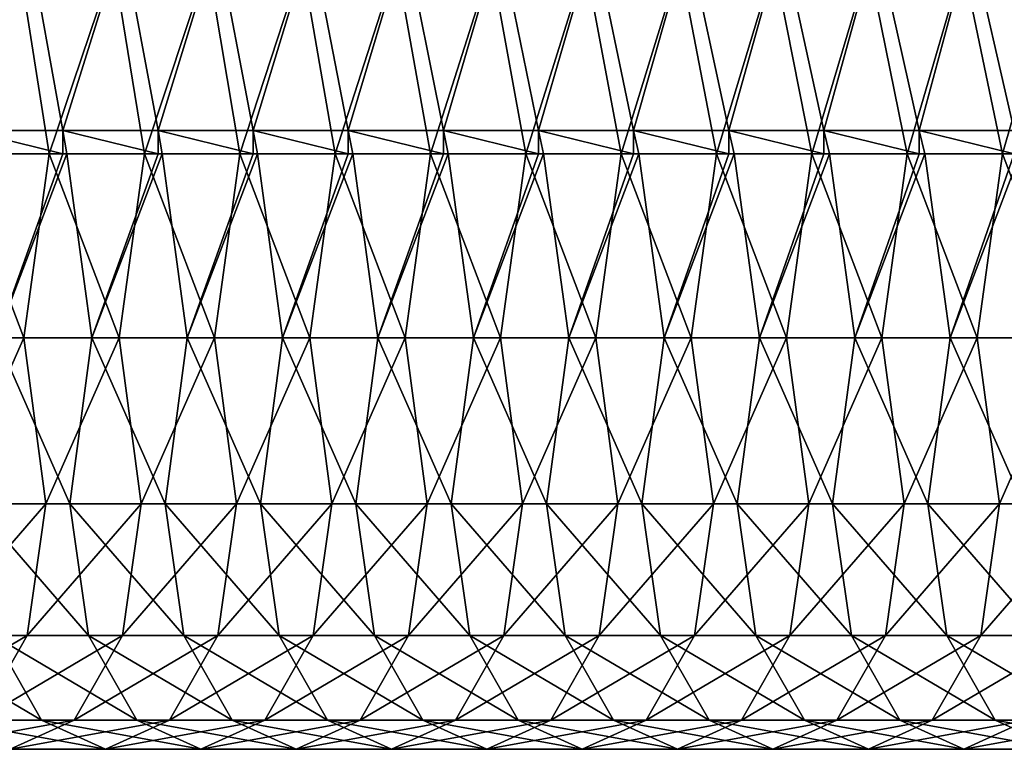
# Model space of a CAD drawing. Header units: inches. Extents: x -3.56 to 3.56, y -0.38 to 0.62.
# Tile 111 of 256: x -0.79 to -0.38, y -0.38 to -0.07. Entities that reach past the tile are written whole.
import ezdxf

# ---------------------------------------------------------------- set-up
doc = ezdxf.new("R2010")
doc.units = ezdxf.units.IN
doc.header["$LTSCALE"] = 65.185185
doc.header["$MEASUREMENT"] = 0
for name, color, linetype in [('55', 7, 'CONTINUOUS'), ('56', 7, 'CONTINUOUS'), ('57', 7, 'CONTINUOUS')]:
    doc.layers.add(name, color=color, linetype=linetype)

msp = doc.modelspace()

# ---------------------------------------------------------------- linework, layer by layer
at = {"layer": '55', "color": 13, "linetype": 'Continuous', "true_color": 0xd67263}
for points in [[(-0.8298, -0.03508, -0.93725), (-0.81567, -0.11516, -0.91279), (-0.79023, -0.03508, -0.86872), (-0.8298, -0.03508, -0.93725)], [(-0.81567, -0.11516, -0.91279), (-0.77573, -0.11516, -0.8436), (-0.79023, -0.03508, -0.86872), (-0.81567, -0.11516, -0.91279)], [(-0.79023, -0.03508, -0.86872), (-0.77573, -0.11516, -0.8436), (-0.75066, -0.03508, -0.80019), (-0.79023, -0.03508, -0.86872)], [(-0.77573, -0.11516, -0.8436), (-0.73578, -0.11516, -0.77442), (-0.75066, -0.03508, -0.80019), (-0.77573, -0.11516, -0.8436)], [(-0.75066, -0.03508, -0.80019), (-0.73578, -0.11516, -0.77442), (-0.7111, -0.03508, -0.73166), (-0.75066, -0.03508, -0.80019)], [(-0.73578, -0.11516, -0.77442), (-0.69584, -0.11516, -0.70523), (-0.7111, -0.03508, -0.73166), (-0.73578, -0.11516, -0.77442)], [(-0.7111, -0.03508, -0.73166), (-0.69584, -0.11516, -0.70523), (-0.67153, -0.03508, -0.66312), (-0.7111, -0.03508, -0.73166)], [(-0.69584, -0.11516, -0.70523), (-0.6559, -0.11516, -0.63604), (-0.67153, -0.03508, -0.66312), (-0.69584, -0.11516, -0.70523)], [(-0.67153, -0.03508, -0.66312), (-0.6559, -0.11516, -0.63604), (-0.63196, -0.03508, -0.59459), (-0.67153, -0.03508, -0.66312)], [(-0.6559, -0.11516, -0.63604), (-0.61595, -0.11516, -0.56686), (-0.63196, -0.03508, -0.59459), (-0.6559, -0.11516, -0.63604)], [(-0.63196, -0.03508, -0.59459), (-0.61595, -0.11516, -0.56686), (-0.59239, -0.03508, -0.52606), (-0.63196, -0.03508, -0.59459)], [(-0.61595, -0.11516, -0.56686), (-0.57601, -0.11516, -0.49767), (-0.59239, -0.03508, -0.52606), (-0.61595, -0.11516, -0.56686)], [(-0.59239, -0.03508, -0.52606), (-0.57601, -0.11516, -0.49767), (-0.55283, -0.03508, -0.45753), (-0.59239, -0.03508, -0.52606)], [(-0.57601, -0.11516, -0.49767), (-0.53606, -0.11516, -0.42849), (-0.55283, -0.03508, -0.45753), (-0.57601, -0.11516, -0.49767)], [(-0.55283, -0.03508, -0.45753), (-0.53606, -0.11516, -0.42849), (-0.51326, -0.03508, -0.38899), (-0.55283, -0.03508, -0.45753)], [(-0.53606, -0.11516, -0.42849), (-0.49612, -0.11516, -0.3593), (-0.51326, -0.03508, -0.38899), (-0.53606, -0.11516, -0.42849)], [(-0.51326, -0.03508, -0.38899), (-0.49612, -0.11516, -0.3593), (-0.47369, -0.03508, -0.32046), (-0.51326, -0.03508, -0.38899)], [(-0.49612, -0.11516, -0.3593), (-0.45617, -0.11516, -0.29012), (-0.47369, -0.03508, -0.32046), (-0.49612, -0.11516, -0.3593)], [(-0.47369, -0.03508, -0.32046), (-0.45617, -0.11516, -0.29012), (-0.43413, -0.03508, -0.25193), (-0.47369, -0.03508, -0.32046)], [(-0.45617, -0.11516, -0.29012), (-0.41623, -0.11516, -0.22093), (-0.43413, -0.03508, -0.25193), (-0.45617, -0.11516, -0.29012)], [(-0.43413, -0.03508, -0.25193), (-0.41623, -0.11516, -0.22093), (-0.39456, -0.03508, -0.1834), (-0.43413, -0.03508, -0.25193)], [(-0.41623, -0.11516, -0.22093), (-0.37628, -0.11516, -0.15174), (-0.39456, -0.03508, -0.1834), (-0.41623, -0.11516, -0.22093)], [(-0.39456, -0.03508, -0.1834), (-0.37628, -0.11516, -0.15174), (-0.35499, -0.03508, -0.11486), (-0.39456, -0.03508, -0.1834)], [(-0.77573, -0.11516, -0.8436), (-0.81567, -0.11516, -0.91279), (-0.77573, -0.125, -0.8436), (-0.77573, -0.11516, -0.8436)], [(-0.77573, -0.125, -0.8436), (-0.81567, -0.11516, -0.91279), (-0.81418, -0.125, -0.9102), (-0.77573, -0.125, -0.8436)], [(-0.73578, -0.11516, -0.77442), (-0.77573, -0.11516, -0.8436), (-0.73578, -0.125, -0.77442), (-0.73578, -0.11516, -0.77442)], [(-0.73578, -0.125, -0.77442), (-0.77573, -0.11516, -0.8436), (-0.77414, -0.125, -0.84085), (-0.73578, -0.125, -0.77442)], [(-0.77414, -0.125, -0.84085), (-0.77573, -0.11516, -0.8436), (-0.77573, -0.125, -0.8436), (-0.77414, -0.125, -0.84085)], [(-0.69584, -0.11516, -0.70523), (-0.73578, -0.11516, -0.77442), (-0.69584, -0.125, -0.70523), (-0.69584, -0.11516, -0.70523)], [(-0.69584, -0.125, -0.70523), (-0.73578, -0.11516, -0.77442), (-0.7341, -0.125, -0.7715), (-0.69584, -0.125, -0.70523)], [(-0.7341, -0.125, -0.7715), (-0.73578, -0.11516, -0.77442), (-0.73578, -0.125, -0.77442), (-0.7341, -0.125, -0.7715)], [(-0.6559, -0.11516, -0.63604), (-0.69584, -0.11516, -0.70523), (-0.6559, -0.125, -0.63604), (-0.6559, -0.11516, -0.63604)], [(-0.6559, -0.125, -0.63604), (-0.69584, -0.11516, -0.70523), (-0.69406, -0.125, -0.70215), (-0.6559, -0.125, -0.63604)], [(-0.69406, -0.125, -0.70215), (-0.69584, -0.11516, -0.70523), (-0.69584, -0.125, -0.70523), (-0.69406, -0.125, -0.70215)], [(-0.61595, -0.11516, -0.56686), (-0.6559, -0.11516, -0.63604), (-0.61595, -0.125, -0.56686), (-0.61595, -0.11516, -0.56686)], [(-0.61595, -0.125, -0.56686), (-0.6559, -0.11516, -0.63604), (-0.65402, -0.125, -0.6328), (-0.61595, -0.125, -0.56686)], [(-0.65402, -0.125, -0.6328), (-0.6559, -0.11516, -0.63604), (-0.6559, -0.125, -0.63604), (-0.65402, -0.125, -0.6328)], [(-0.57601, -0.11516, -0.49767), (-0.61595, -0.11516, -0.56686), (-0.57601, -0.125, -0.49767), (-0.57601, -0.11516, -0.49767)], [(-0.57601, -0.125, -0.49767), (-0.61595, -0.11516, -0.56686), (-0.61398, -0.125, -0.56345), (-0.57601, -0.125, -0.49767)], [(-0.61398, -0.125, -0.56345), (-0.61595, -0.11516, -0.56686), (-0.61595, -0.125, -0.56686), (-0.61398, -0.125, -0.56345)], [(-0.53606, -0.11516, -0.42849), (-0.57601, -0.11516, -0.49767), (-0.53606, -0.125, -0.42849), (-0.53606, -0.11516, -0.42849)], [(-0.53606, -0.125, -0.42849), (-0.57601, -0.11516, -0.49767), (-0.57394, -0.125, -0.49409), (-0.53606, -0.125, -0.42849)], [(-0.57394, -0.125, -0.49409), (-0.57601, -0.11516, -0.49767), (-0.57601, -0.125, -0.49767), (-0.57394, -0.125, -0.49409)], [(-0.49612, -0.11516, -0.3593), (-0.53606, -0.11516, -0.42849), (-0.49612, -0.125, -0.3593), (-0.49612, -0.11516, -0.3593)], [(-0.49612, -0.125, -0.3593), (-0.53606, -0.11516, -0.42849), (-0.5339, -0.125, -0.42474), (-0.49612, -0.125, -0.3593)], [(-0.5339, -0.125, -0.42474), (-0.53606, -0.11516, -0.42849), (-0.53606, -0.125, -0.42849), (-0.5339, -0.125, -0.42474)], [(-0.45617, -0.11516, -0.29012), (-0.49612, -0.11516, -0.3593), (-0.45617, -0.125, -0.29012), (-0.45617, -0.11516, -0.29012)], [(-0.45617, -0.125, -0.29012), (-0.49612, -0.11516, -0.3593), (-0.49386, -0.125, -0.35539), (-0.45617, -0.125, -0.29012)], [(-0.49386, -0.125, -0.35539), (-0.49612, -0.11516, -0.3593), (-0.49612, -0.125, -0.3593), (-0.49386, -0.125, -0.35539)], [(-0.41623, -0.11516, -0.22093), (-0.45617, -0.11516, -0.29012), (-0.41623, -0.125, -0.22093), (-0.41623, -0.11516, -0.22093)], [(-0.41623, -0.125, -0.22093), (-0.45617, -0.11516, -0.29012), (-0.45382, -0.125, -0.28604), (-0.41623, -0.125, -0.22093)], [(-0.45382, -0.125, -0.28604), (-0.45617, -0.11516, -0.29012), (-0.45617, -0.125, -0.29012), (-0.45382, -0.125, -0.28604)], [(-0.37628, -0.11516, -0.15174), (-0.41623, -0.11516, -0.22093), (-0.37628, -0.125, -0.15174), (-0.37628, -0.11516, -0.15174)], [(-0.37628, -0.125, -0.15174), (-0.41623, -0.11516, -0.22093), (-0.41378, -0.125, -0.21669), (-0.37628, -0.125, -0.15174)], [(-0.41378, -0.125, -0.21669), (-0.41623, -0.11516, -0.22093), (-0.41623, -0.125, -0.22093), (-0.41378, -0.125, -0.21669)]]:
    msp.add_3dface(points, dxfattribs=at)
at = {"layer": '56', "color": 13, "linetype": 'Continuous', "true_color": 0xd67263}
for points in [[(-0.8322, -0.20225, -1.91695), (-0.82161, -0.125, -1.92307), (-0.79216, -0.20225, -1.8476), (-0.8322, -0.20225, -1.91695)], [(-0.82161, -0.125, -1.92307), (-0.78157, -0.125, -1.85371), (-0.79216, -0.20225, -1.8476), (-0.82161, -0.125, -1.92307)], [(-0.77573, -0.125, -0.8436), (-0.81418, -0.125, -0.9102), (-0.80358, -0.20225, -0.91632), (-0.77573, -0.125, -0.8436)], [(-0.77414, -0.125, -0.84085), (-0.77573, -0.125, -0.8436), (-0.80358, -0.20225, -0.91632), (-0.77414, -0.125, -0.84085)], [(-0.77414, -0.125, -0.84085), (-0.80358, -0.20225, -0.91632), (-0.76354, -0.20225, -0.84697), (-0.77414, -0.125, -0.84085)], [(-0.79216, -0.20225, -1.8476), (-0.78157, -0.125, -1.85371), (-0.75212, -0.20225, -1.77825), (-0.79216, -0.20225, -1.8476)], [(-0.78157, -0.125, -1.85371), (-0.74153, -0.125, -1.78436), (-0.75212, -0.20225, -1.77825), (-0.78157, -0.125, -1.85371)], [(-0.73578, -0.125, -0.77442), (-0.77414, -0.125, -0.84085), (-0.76354, -0.20225, -0.84697), (-0.73578, -0.125, -0.77442)], [(-0.7341, -0.125, -0.7715), (-0.73578, -0.125, -0.77442), (-0.76354, -0.20225, -0.84697), (-0.7341, -0.125, -0.7715)], [(-0.7341, -0.125, -0.7715), (-0.76354, -0.20225, -0.84697), (-0.7235, -0.20225, -0.77762), (-0.7341, -0.125, -0.7715)], [(-0.75212, -0.20225, -1.77825), (-0.74153, -0.125, -1.78436), (-0.71208, -0.20225, -1.70889), (-0.75212, -0.20225, -1.77825)], [(-0.74153, -0.125, -1.78436), (-0.70149, -0.125, -1.71501), (-0.71208, -0.20225, -1.70889), (-0.74153, -0.125, -1.78436)], [(-0.69584, -0.125, -0.70523), (-0.7341, -0.125, -0.7715), (-0.7235, -0.20225, -0.77762), (-0.69584, -0.125, -0.70523)], [(-0.69406, -0.125, -0.70215), (-0.69584, -0.125, -0.70523), (-0.7235, -0.20225, -0.77762), (-0.69406, -0.125, -0.70215)], [(-0.69406, -0.125, -0.70215), (-0.7235, -0.20225, -0.77762), (-0.68346, -0.20225, -0.70827), (-0.69406, -0.125, -0.70215)], [(-0.71208, -0.20225, -1.70889), (-0.70149, -0.125, -1.71501), (-0.67204, -0.20225, -1.63954), (-0.71208, -0.20225, -1.70889)], [(-0.70149, -0.125, -1.71501), (-0.66145, -0.125, -1.64566), (-0.67204, -0.20225, -1.63954), (-0.70149, -0.125, -1.71501)], [(-0.6559, -0.125, -0.63604), (-0.69406, -0.125, -0.70215), (-0.68346, -0.20225, -0.70827), (-0.6559, -0.125, -0.63604)], [(-0.65402, -0.125, -0.6328), (-0.6559, -0.125, -0.63604), (-0.68346, -0.20225, -0.70827), (-0.65402, -0.125, -0.6328)], [(-0.65402, -0.125, -0.6328), (-0.68346, -0.20225, -0.70827), (-0.64342, -0.20225, -0.63891), (-0.65402, -0.125, -0.6328)], [(-0.67204, -0.20225, -1.63954), (-0.66145, -0.125, -1.64566), (-0.632, -0.20225, -1.57019), (-0.67204, -0.20225, -1.63954)], [(-0.66145, -0.125, -1.64566), (-0.62141, -0.125, -1.57631), (-0.632, -0.20225, -1.57019), (-0.66145, -0.125, -1.64566)], [(-0.61595, -0.125, -0.56686), (-0.65402, -0.125, -0.6328), (-0.64342, -0.20225, -0.63891), (-0.61595, -0.125, -0.56686)], [(-0.61398, -0.125, -0.56345), (-0.61595, -0.125, -0.56686), (-0.64342, -0.20225, -0.63891), (-0.61398, -0.125, -0.56345)], [(-0.61398, -0.125, -0.56345), (-0.64342, -0.20225, -0.63891), (-0.60338, -0.20225, -0.56956), (-0.61398, -0.125, -0.56345)], [(-0.632, -0.20225, -1.57019), (-0.62141, -0.125, -1.57631), (-0.59196, -0.20225, -1.50084), (-0.632, -0.20225, -1.57019)], [(-0.62141, -0.125, -1.57631), (-0.58137, -0.125, -1.50696), (-0.59196, -0.20225, -1.50084), (-0.62141, -0.125, -1.57631)], [(-0.57601, -0.125, -0.49767), (-0.61398, -0.125, -0.56345), (-0.60338, -0.20225, -0.56956), (-0.57601, -0.125, -0.49767)], [(-0.57394, -0.125, -0.49409), (-0.57601, -0.125, -0.49767), (-0.60338, -0.20225, -0.56956), (-0.57394, -0.125, -0.49409)], [(-0.57394, -0.125, -0.49409), (-0.60338, -0.20225, -0.56956), (-0.56334, -0.20225, -0.50021), (-0.57394, -0.125, -0.49409)], [(-0.59196, -0.20225, -1.50084), (-0.58137, -0.125, -1.50696), (-0.55192, -0.20225, -1.43149), (-0.59196, -0.20225, -1.50084)], [(-0.58137, -0.125, -1.50696), (-0.54133, -0.125, -1.43761), (-0.55192, -0.20225, -1.43149), (-0.58137, -0.125, -1.50696)], [(-0.53606, -0.125, -0.42849), (-0.57394, -0.125, -0.49409), (-0.56334, -0.20225, -0.50021), (-0.53606, -0.125, -0.42849)], [(-0.5339, -0.125, -0.42474), (-0.53606, -0.125, -0.42849), (-0.56334, -0.20225, -0.50021), (-0.5339, -0.125, -0.42474)], [(-0.5339, -0.125, -0.42474), (-0.56334, -0.20225, -0.50021), (-0.5233, -0.20225, -0.43086), (-0.5339, -0.125, -0.42474)], [(-0.55192, -0.20225, -1.43149), (-0.54133, -0.125, -1.43761), (-0.51188, -0.20225, -1.36214), (-0.55192, -0.20225, -1.43149)], [(-0.54133, -0.125, -1.43761), (-0.50129, -0.125, -1.36826), (-0.51188, -0.20225, -1.36214), (-0.54133, -0.125, -1.43761)], [(-0.49612, -0.125, -0.3593), (-0.5339, -0.125, -0.42474), (-0.5233, -0.20225, -0.43086), (-0.49612, -0.125, -0.3593)], [(-0.49386, -0.125, -0.35539), (-0.49612, -0.125, -0.3593), (-0.5233, -0.20225, -0.43086), (-0.49386, -0.125, -0.35539)], [(-0.49386, -0.125, -0.35539), (-0.5233, -0.20225, -0.43086), (-0.48326, -0.20225, -0.36151), (-0.49386, -0.125, -0.35539)], [(-0.51188, -0.20225, -1.36214), (-0.50129, -0.125, -1.36826), (-0.47184, -0.20225, -1.29279), (-0.51188, -0.20225, -1.36214)], [(-0.50129, -0.125, -1.36826), (-0.46125, -0.125, -1.2989), (-0.47184, -0.20225, -1.29279), (-0.50129, -0.125, -1.36826)], [(-0.45617, -0.125, -0.29012), (-0.49386, -0.125, -0.35539), (-0.48326, -0.20225, -0.36151), (-0.45617, -0.125, -0.29012)], [(-0.45382, -0.125, -0.28604), (-0.45617, -0.125, -0.29012), (-0.48326, -0.20225, -0.36151), (-0.45382, -0.125, -0.28604)], [(-0.45382, -0.125, -0.28604), (-0.48326, -0.20225, -0.36151), (-0.44322, -0.20225, -0.29216), (-0.45382, -0.125, -0.28604)], [(-0.47184, -0.20225, -1.29279), (-0.46125, -0.125, -1.2989), (-0.4318, -0.20225, -1.22344), (-0.47184, -0.20225, -1.29279)], [(-0.46125, -0.125, -1.2989), (-0.42121, -0.125, -1.22955), (-0.4318, -0.20225, -1.22344), (-0.46125, -0.125, -1.2989)], [(-0.41623, -0.125, -0.22093), (-0.45382, -0.125, -0.28604), (-0.44322, -0.20225, -0.29216), (-0.41623, -0.125, -0.22093)], [(-0.41378, -0.125, -0.21669), (-0.41623, -0.125, -0.22093), (-0.44322, -0.20225, -0.29216), (-0.41378, -0.125, -0.21669)], [(-0.41378, -0.125, -0.21669), (-0.44322, -0.20225, -0.29216), (-0.40318, -0.20225, -0.22281), (-0.41378, -0.125, -0.21669)], [(-0.4318, -0.20225, -1.22344), (-0.42121, -0.125, -1.22955), (-0.39176, -0.20225, -1.15408), (-0.4318, -0.20225, -1.22344)], [(-0.42121, -0.125, -1.22955), (-0.38117, -0.125, -1.1602), (-0.39176, -0.20225, -1.15408), (-0.42121, -0.125, -1.22955)], [(-0.37628, -0.125, -0.15174), (-0.41378, -0.125, -0.21669), (-0.40318, -0.20225, -0.22281), (-0.37628, -0.125, -0.15174)], [(-0.37374, -0.125, -0.14734), (-0.37628, -0.125, -0.15174), (-0.40318, -0.20225, -0.22281), (-0.37374, -0.125, -0.14734)], [(-0.37374, -0.125, -0.14734), (-0.40318, -0.20225, -0.22281), (-0.36314, -0.20225, -0.15346), (-0.37374, -0.125, -0.14734)], [(-0.39176, -0.20225, -1.15408), (-0.38117, -0.125, -1.1602), (-0.35172, -0.20225, -1.08473), (-0.39176, -0.20225, -1.15408)], [(-0.38117, -0.125, -1.1602), (-0.34113, -0.125, -1.09085), (-0.35172, -0.20225, -1.08473), (-0.38117, -0.125, -1.1602)], [(-0.82292, -0.27195, -1.82984), (-0.8322, -0.20225, -1.91695), (-0.79216, -0.20225, -1.8476), (-0.82292, -0.27195, -1.82984)], [(-0.82292, -0.27195, -1.82984), (-0.79216, -0.20225, -1.8476), (-0.78288, -0.27195, -1.76049), (-0.82292, -0.27195, -1.82984)], [(-0.80358, -0.20225, -0.91632), (-0.81287, -0.27195, -1.00343), (-0.77283, -0.27195, -0.93407), (-0.80358, -0.20225, -0.91632)], [(-0.80358, -0.20225, -0.91632), (-0.77283, -0.27195, -0.93407), (-0.76354, -0.20225, -0.84697), (-0.80358, -0.20225, -0.91632)], [(-0.78288, -0.27195, -1.76049), (-0.79216, -0.20225, -1.8476), (-0.75212, -0.20225, -1.77825), (-0.78288, -0.27195, -1.76049)], [(-0.78288, -0.27195, -1.76049), (-0.75212, -0.20225, -1.77825), (-0.74284, -0.27195, -1.69114), (-0.78288, -0.27195, -1.76049)], [(-0.76354, -0.20225, -0.84697), (-0.77283, -0.27195, -0.93407), (-0.73279, -0.27195, -0.86472), (-0.76354, -0.20225, -0.84697)], [(-0.76354, -0.20225, -0.84697), (-0.73279, -0.27195, -0.86472), (-0.7235, -0.20225, -0.77762), (-0.76354, -0.20225, -0.84697)], [(-0.74284, -0.27195, -1.69114), (-0.75212, -0.20225, -1.77825), (-0.71208, -0.20225, -1.70889), (-0.74284, -0.27195, -1.69114)], [(-0.74284, -0.27195, -1.69114), (-0.71208, -0.20225, -1.70889), (-0.7028, -0.27195, -1.62179), (-0.74284, -0.27195, -1.69114)], [(-0.7235, -0.20225, -0.77762), (-0.73279, -0.27195, -0.86472), (-0.69275, -0.27195, -0.79537), (-0.7235, -0.20225, -0.77762)], [(-0.7235, -0.20225, -0.77762), (-0.69275, -0.27195, -0.79537), (-0.68346, -0.20225, -0.70827), (-0.7235, -0.20225, -0.77762)], [(-0.7028, -0.27195, -1.62179), (-0.71208, -0.20225, -1.70889), (-0.67204, -0.20225, -1.63954), (-0.7028, -0.27195, -1.62179)], [(-0.7028, -0.27195, -1.62179), (-0.67204, -0.20225, -1.63954), (-0.66276, -0.27195, -1.55244), (-0.7028, -0.27195, -1.62179)], [(-0.68346, -0.20225, -0.70827), (-0.69275, -0.27195, -0.79537), (-0.65271, -0.27195, -0.72602), (-0.68346, -0.20225, -0.70827)], [(-0.68346, -0.20225, -0.70827), (-0.65271, -0.27195, -0.72602), (-0.64342, -0.20225, -0.63891), (-0.68346, -0.20225, -0.70827)], [(-0.66276, -0.27195, -1.55244), (-0.67204, -0.20225, -1.63954), (-0.632, -0.20225, -1.57019), (-0.66276, -0.27195, -1.55244)], [(-0.66276, -0.27195, -1.55244), (-0.632, -0.20225, -1.57019), (-0.62272, -0.27195, -1.48309), (-0.66276, -0.27195, -1.55244)], [(-0.64342, -0.20225, -0.63891), (-0.65271, -0.27195, -0.72602), (-0.61267, -0.27195, -0.65667), (-0.64342, -0.20225, -0.63891)], [(-0.64342, -0.20225, -0.63891), (-0.61267, -0.27195, -0.65667), (-0.60338, -0.20225, -0.56956), (-0.64342, -0.20225, -0.63891)], [(-0.62272, -0.27195, -1.48309), (-0.632, -0.20225, -1.57019), (-0.59196, -0.20225, -1.50084), (-0.62272, -0.27195, -1.48309)], [(-0.62272, -0.27195, -1.48309), (-0.59196, -0.20225, -1.50084), (-0.58268, -0.27195, -1.41373), (-0.62272, -0.27195, -1.48309)], [(-0.60338, -0.20225, -0.56956), (-0.61267, -0.27195, -0.65667), (-0.57263, -0.27195, -0.58732), (-0.60338, -0.20225, -0.56956)], [(-0.60338, -0.20225, -0.56956), (-0.57263, -0.27195, -0.58732), (-0.56334, -0.20225, -0.50021), (-0.60338, -0.20225, -0.56956)], [(-0.58268, -0.27195, -1.41373), (-0.59196, -0.20225, -1.50084), (-0.55192, -0.20225, -1.43149), (-0.58268, -0.27195, -1.41373)], [(-0.58268, -0.27195, -1.41373), (-0.55192, -0.20225, -1.43149), (-0.54264, -0.27195, -1.34438), (-0.58268, -0.27195, -1.41373)], [(-0.56334, -0.20225, -0.50021), (-0.57263, -0.27195, -0.58732), (-0.53259, -0.27195, -0.51797), (-0.56334, -0.20225, -0.50021)], [(-0.56334, -0.20225, -0.50021), (-0.53259, -0.27195, -0.51797), (-0.5233, -0.20225, -0.43086), (-0.56334, -0.20225, -0.50021)], [(-0.54264, -0.27195, -1.34438), (-0.55192, -0.20225, -1.43149), (-0.51188, -0.20225, -1.36214), (-0.54264, -0.27195, -1.34438)], [(-0.54264, -0.27195, -1.34438), (-0.51188, -0.20225, -1.36214), (-0.5026, -0.27195, -1.27503), (-0.54264, -0.27195, -1.34438)], [(-0.5233, -0.20225, -0.43086), (-0.53259, -0.27195, -0.51797), (-0.49255, -0.27195, -0.44862), (-0.5233, -0.20225, -0.43086)], [(-0.5233, -0.20225, -0.43086), (-0.49255, -0.27195, -0.44862), (-0.48326, -0.20225, -0.36151), (-0.5233, -0.20225, -0.43086)], [(-0.5026, -0.27195, -1.27503), (-0.51188, -0.20225, -1.36214), (-0.47184, -0.20225, -1.29279), (-0.5026, -0.27195, -1.27503)], [(-0.5026, -0.27195, -1.27503), (-0.47184, -0.20225, -1.29279), (-0.46256, -0.27195, -1.20568), (-0.5026, -0.27195, -1.27503)], [(-0.48326, -0.20225, -0.36151), (-0.49255, -0.27195, -0.44862), (-0.45251, -0.27195, -0.37926), (-0.48326, -0.20225, -0.36151)], [(-0.48326, -0.20225, -0.36151), (-0.45251, -0.27195, -0.37926), (-0.44322, -0.20225, -0.29216), (-0.48326, -0.20225, -0.36151)], [(-0.46256, -0.27195, -1.20568), (-0.47184, -0.20225, -1.29279), (-0.4318, -0.20225, -1.22344), (-0.46256, -0.27195, -1.20568)], [(-0.46256, -0.27195, -1.20568), (-0.4318, -0.20225, -1.22344), (-0.42252, -0.27195, -1.13633), (-0.46256, -0.27195, -1.20568)], [(-0.44322, -0.20225, -0.29216), (-0.45251, -0.27195, -0.37926), (-0.41247, -0.27195, -0.30991), (-0.44322, -0.20225, -0.29216)], [(-0.44322, -0.20225, -0.29216), (-0.41247, -0.27195, -0.30991), (-0.40318, -0.20225, -0.22281), (-0.44322, -0.20225, -0.29216)], [(-0.42252, -0.27195, -1.13633), (-0.4318, -0.20225, -1.22344), (-0.39176, -0.20225, -1.15408), (-0.42252, -0.27195, -1.13633)], [(-0.42252, -0.27195, -1.13633), (-0.39176, -0.20225, -1.15408), (-0.38248, -0.27195, -1.06698), (-0.42252, -0.27195, -1.13633)], [(-0.40318, -0.20225, -0.22281), (-0.41247, -0.27195, -0.30991), (-0.37243, -0.27195, -0.24056), (-0.40318, -0.20225, -0.22281)], [(-0.40318, -0.20225, -0.22281), (-0.37243, -0.27195, -0.24056), (-0.36314, -0.20225, -0.15346), (-0.40318, -0.20225, -0.22281)], [(-0.38248, -0.27195, -1.06698), (-0.39176, -0.20225, -1.15408), (-0.35172, -0.20225, -1.08473), (-0.38248, -0.27195, -1.06698)], [(-0.38248, -0.27195, -1.06698), (-0.35172, -0.20225, -1.08473), (-0.34244, -0.27195, -0.99763), (-0.38248, -0.27195, -1.06698)], [(-0.83077, -0.32725, -1.73284), (-0.82292, -0.27195, -1.82984), (-0.78288, -0.27195, -1.76049), (-0.83077, -0.32725, -1.73284)], [(-0.83077, -0.32725, -1.73284), (-0.78288, -0.27195, -1.76049), (-0.79073, -0.32725, -1.66349), (-0.83077, -0.32725, -1.73284)], [(-0.81287, -0.27195, -1.00343), (-0.80501, -0.32725, -1.10043), (-0.76497, -0.32725, -1.03108), (-0.81287, -0.27195, -1.00343)], [(-0.81287, -0.27195, -1.00343), (-0.76497, -0.32725, -1.03108), (-0.77283, -0.27195, -0.93407), (-0.81287, -0.27195, -1.00343)], [(-0.79073, -0.32725, -1.66349), (-0.78288, -0.27195, -1.76049), (-0.74284, -0.27195, -1.69114), (-0.79073, -0.32725, -1.66349)], [(-0.79073, -0.32725, -1.66349), (-0.74284, -0.27195, -1.69114), (-0.75069, -0.32725, -1.59413), (-0.79073, -0.32725, -1.66349)], [(-0.77283, -0.27195, -0.93407), (-0.76497, -0.32725, -1.03108), (-0.72493, -0.32725, -0.96173), (-0.77283, -0.27195, -0.93407)], [(-0.77283, -0.27195, -0.93407), (-0.72493, -0.32725, -0.96173), (-0.73279, -0.27195, -0.86472), (-0.77283, -0.27195, -0.93407)], [(-0.75069, -0.32725, -1.59413), (-0.74284, -0.27195, -1.69114), (-0.7028, -0.27195, -1.62179), (-0.75069, -0.32725, -1.59413)], [(-0.75069, -0.32725, -1.59413), (-0.7028, -0.27195, -1.62179), (-0.71065, -0.32725, -1.52478), (-0.75069, -0.32725, -1.59413)], [(-0.73279, -0.27195, -0.86472), (-0.72493, -0.32725, -0.96173), (-0.68489, -0.32725, -0.89238), (-0.73279, -0.27195, -0.86472)], [(-0.73279, -0.27195, -0.86472), (-0.68489, -0.32725, -0.89238), (-0.69275, -0.27195, -0.79537), (-0.73279, -0.27195, -0.86472)], [(-0.71065, -0.32725, -1.52478), (-0.7028, -0.27195, -1.62179), (-0.66276, -0.27195, -1.55244), (-0.71065, -0.32725, -1.52478)], [(-0.71065, -0.32725, -1.52478), (-0.66276, -0.27195, -1.55244), (-0.67061, -0.32725, -1.45543), (-0.71065, -0.32725, -1.52478)], [(-0.69275, -0.27195, -0.79537), (-0.68489, -0.32725, -0.89238), (-0.64485, -0.32725, -0.82303), (-0.69275, -0.27195, -0.79537)], [(-0.69275, -0.27195, -0.79537), (-0.64485, -0.32725, -0.82303), (-0.65271, -0.27195, -0.72602), (-0.69275, -0.27195, -0.79537)], [(-0.67061, -0.32725, -1.45543), (-0.66276, -0.27195, -1.55244), (-0.62272, -0.27195, -1.48309), (-0.67061, -0.32725, -1.45543)], [(-0.67061, -0.32725, -1.45543), (-0.62272, -0.27195, -1.48309), (-0.63057, -0.32725, -1.38608), (-0.67061, -0.32725, -1.45543)], [(-0.65271, -0.27195, -0.72602), (-0.64485, -0.32725, -0.82303), (-0.60481, -0.32725, -0.75367), (-0.65271, -0.27195, -0.72602)], [(-0.65271, -0.27195, -0.72602), (-0.60481, -0.32725, -0.75367), (-0.61267, -0.27195, -0.65667), (-0.65271, -0.27195, -0.72602)], [(-0.63057, -0.32725, -1.38608), (-0.62272, -0.27195, -1.48309), (-0.58268, -0.27195, -1.41373), (-0.63057, -0.32725, -1.38608)], [(-0.63057, -0.32725, -1.38608), (-0.58268, -0.27195, -1.41373), (-0.59053, -0.32725, -1.31673), (-0.63057, -0.32725, -1.38608)], [(-0.61267, -0.27195, -0.65667), (-0.60481, -0.32725, -0.75367), (-0.56477, -0.32725, -0.68432), (-0.61267, -0.27195, -0.65667)], [(-0.61267, -0.27195, -0.65667), (-0.56477, -0.32725, -0.68432), (-0.57263, -0.27195, -0.58732), (-0.61267, -0.27195, -0.65667)], [(-0.59053, -0.32725, -1.31673), (-0.58268, -0.27195, -1.41373), (-0.54264, -0.27195, -1.34438), (-0.59053, -0.32725, -1.31673)], [(-0.59053, -0.32725, -1.31673), (-0.54264, -0.27195, -1.34438), (-0.55049, -0.32725, -1.24738), (-0.59053, -0.32725, -1.31673)], [(-0.57263, -0.27195, -0.58732), (-0.56477, -0.32725, -0.68432), (-0.52473, -0.32725, -0.61497), (-0.57263, -0.27195, -0.58732)], [(-0.57263, -0.27195, -0.58732), (-0.52473, -0.32725, -0.61497), (-0.53259, -0.27195, -0.51797), (-0.57263, -0.27195, -0.58732)], [(-0.55049, -0.32725, -1.24738), (-0.54264, -0.27195, -1.34438), (-0.5026, -0.27195, -1.27503), (-0.55049, -0.32725, -1.24738)], [(-0.55049, -0.32725, -1.24738), (-0.5026, -0.27195, -1.27503), (-0.51045, -0.32725, -1.17803), (-0.55049, -0.32725, -1.24738)], [(-0.53259, -0.27195, -0.51797), (-0.52473, -0.32725, -0.61497), (-0.48469, -0.32725, -0.54562), (-0.53259, -0.27195, -0.51797)], [(-0.53259, -0.27195, -0.51797), (-0.48469, -0.32725, -0.54562), (-0.49255, -0.27195, -0.44862), (-0.53259, -0.27195, -0.51797)], [(-0.51045, -0.32725, -1.17803), (-0.5026, -0.27195, -1.27503), (-0.46256, -0.27195, -1.20568), (-0.51045, -0.32725, -1.17803)], [(-0.51045, -0.32725, -1.17803), (-0.46256, -0.27195, -1.20568), (-0.47041, -0.32725, -1.10867), (-0.51045, -0.32725, -1.17803)], [(-0.49255, -0.27195, -0.44862), (-0.48469, -0.32725, -0.54562), (-0.44465, -0.32725, -0.47627), (-0.49255, -0.27195, -0.44862)], [(-0.49255, -0.27195, -0.44862), (-0.44465, -0.32725, -0.47627), (-0.45251, -0.27195, -0.37926), (-0.49255, -0.27195, -0.44862)], [(-0.47041, -0.32725, -1.10867), (-0.46256, -0.27195, -1.20568), (-0.42252, -0.27195, -1.13633), (-0.47041, -0.32725, -1.10867)], [(-0.47041, -0.32725, -1.10867), (-0.42252, -0.27195, -1.13633), (-0.43037, -0.32725, -1.03932), (-0.47041, -0.32725, -1.10867)], [(-0.45251, -0.27195, -0.37926), (-0.44465, -0.32725, -0.47627), (-0.40461, -0.32725, -0.40692), (-0.45251, -0.27195, -0.37926)], [(-0.45251, -0.27195, -0.37926), (-0.40461, -0.32725, -0.40692), (-0.41247, -0.27195, -0.30991), (-0.45251, -0.27195, -0.37926)], [(-0.43037, -0.32725, -1.03932), (-0.42252, -0.27195, -1.13633), (-0.38248, -0.27195, -1.06698), (-0.43037, -0.32725, -1.03932)], [(-0.43037, -0.32725, -1.03932), (-0.38248, -0.27195, -1.06698), (-0.39033, -0.32725, -0.96997), (-0.43037, -0.32725, -1.03932)], [(-0.41247, -0.27195, -0.30991), (-0.40461, -0.32725, -0.40692), (-0.36457, -0.32725, -0.33757), (-0.41247, -0.27195, -0.30991)], [(-0.41247, -0.27195, -0.30991), (-0.36457, -0.32725, -0.33757), (-0.37243, -0.27195, -0.24056), (-0.41247, -0.27195, -0.30991)], [(-0.39033, -0.32725, -0.96997), (-0.38248, -0.27195, -1.06698), (-0.34244, -0.27195, -0.99763), (-0.39033, -0.32725, -0.96997)], [(-0.39033, -0.32725, -0.96997), (-0.34244, -0.27195, -0.99763), (-0.35029, -0.32725, -0.90062), (-0.39033, -0.32725, -0.96997)], [(-0.85109, -0.36276, -1.62864), (-0.83077, -0.32725, -1.73284), (-0.79073, -0.32725, -1.66349), (-0.85109, -0.36276, -1.62864)], [(-0.85109, -0.36276, -1.62864), (-0.79073, -0.32725, -1.66349), (-0.81105, -0.36276, -1.55929), (-0.85109, -0.36276, -1.62864)], [(-0.84505, -0.32725, -1.16978), (-0.82474, -0.36276, -1.27398), (-0.7847, -0.36276, -1.20463), (-0.84505, -0.32725, -1.16978)], [(-0.84505, -0.32725, -1.16978), (-0.7847, -0.36276, -1.20463), (-0.80501, -0.32725, -1.10043), (-0.84505, -0.32725, -1.16978)], [(-0.81105, -0.36276, -1.55929), (-0.79073, -0.32725, -1.66349), (-0.75069, -0.32725, -1.59413), (-0.81105, -0.36276, -1.55929)], [(-0.81105, -0.36276, -1.55929), (-0.75069, -0.32725, -1.59413), (-0.77101, -0.36276, -1.48994), (-0.81105, -0.36276, -1.55929)], [(-0.80501, -0.32725, -1.10043), (-0.7847, -0.36276, -1.20463), (-0.74466, -0.36276, -1.13528), (-0.80501, -0.32725, -1.10043)], [(-0.80501, -0.32725, -1.10043), (-0.74466, -0.36276, -1.13528), (-0.76497, -0.32725, -1.03108), (-0.80501, -0.32725, -1.10043)], [(-0.77101, -0.36276, -1.48994), (-0.75069, -0.32725, -1.59413), (-0.71065, -0.32725, -1.52478), (-0.77101, -0.36276, -1.48994)], [(-0.77101, -0.36276, -1.48994), (-0.71065, -0.32725, -1.52478), (-0.73097, -0.36276, -1.42059), (-0.77101, -0.36276, -1.48994)], [(-0.76497, -0.32725, -1.03108), (-0.74466, -0.36276, -1.13528), (-0.70462, -0.36276, -1.06593), (-0.76497, -0.32725, -1.03108)], [(-0.76497, -0.32725, -1.03108), (-0.70462, -0.36276, -1.06593), (-0.72493, -0.32725, -0.96173), (-0.76497, -0.32725, -1.03108)], [(-0.73097, -0.36276, -1.42059), (-0.71065, -0.32725, -1.52478), (-0.67061, -0.32725, -1.45543), (-0.73097, -0.36276, -1.42059)], [(-0.73097, -0.36276, -1.42059), (-0.67061, -0.32725, -1.45543), (-0.69093, -0.36276, -1.35123), (-0.73097, -0.36276, -1.42059)], [(-0.72493, -0.32725, -0.96173), (-0.70462, -0.36276, -1.06593), (-0.66458, -0.36276, -0.99657), (-0.72493, -0.32725, -0.96173)], [(-0.72493, -0.32725, -0.96173), (-0.66458, -0.36276, -0.99657), (-0.68489, -0.32725, -0.89238), (-0.72493, -0.32725, -0.96173)], [(-0.69093, -0.36276, -1.35123), (-0.67061, -0.32725, -1.45543), (-0.63057, -0.32725, -1.38608), (-0.69093, -0.36276, -1.35123)], [(-0.69093, -0.36276, -1.35123), (-0.63057, -0.32725, -1.38608), (-0.65089, -0.36276, -1.28188), (-0.69093, -0.36276, -1.35123)], [(-0.68489, -0.32725, -0.89238), (-0.66458, -0.36276, -0.99657), (-0.62454, -0.36276, -0.92722), (-0.68489, -0.32725, -0.89238)], [(-0.68489, -0.32725, -0.89238), (-0.62454, -0.36276, -0.92722), (-0.64485, -0.32725, -0.82303), (-0.68489, -0.32725, -0.89238)], [(-0.65089, -0.36276, -1.28188), (-0.63057, -0.32725, -1.38608), (-0.59053, -0.32725, -1.31673), (-0.65089, -0.36276, -1.28188)], [(-0.65089, -0.36276, -1.28188), (-0.59053, -0.32725, -1.31673), (-0.61085, -0.36276, -1.21253), (-0.65089, -0.36276, -1.28188)], [(-0.64485, -0.32725, -0.82303), (-0.62454, -0.36276, -0.92722), (-0.5845, -0.36276, -0.85787), (-0.64485, -0.32725, -0.82303)], [(-0.64485, -0.32725, -0.82303), (-0.5845, -0.36276, -0.85787), (-0.60481, -0.32725, -0.75367), (-0.64485, -0.32725, -0.82303)], [(-0.61085, -0.36276, -1.21253), (-0.59053, -0.32725, -1.31673), (-0.55049, -0.32725, -1.24738), (-0.61085, -0.36276, -1.21253)], [(-0.61085, -0.36276, -1.21253), (-0.55049, -0.32725, -1.24738), (-0.57081, -0.36276, -1.14318), (-0.61085, -0.36276, -1.21253)], [(-0.60481, -0.32725, -0.75367), (-0.5845, -0.36276, -0.85787), (-0.54446, -0.36276, -0.78852), (-0.60481, -0.32725, -0.75367)], [(-0.60481, -0.32725, -0.75367), (-0.54446, -0.36276, -0.78852), (-0.56477, -0.32725, -0.68432), (-0.60481, -0.32725, -0.75367)], [(-0.57081, -0.36276, -1.14318), (-0.55049, -0.32725, -1.24738), (-0.51045, -0.32725, -1.17803), (-0.57081, -0.36276, -1.14318)], [(-0.57081, -0.36276, -1.14318), (-0.51045, -0.32725, -1.17803), (-0.53077, -0.36276, -1.07383), (-0.57081, -0.36276, -1.14318)], [(-0.56477, -0.32725, -0.68432), (-0.54446, -0.36276, -0.78852), (-0.50442, -0.36276, -0.71917), (-0.56477, -0.32725, -0.68432)], [(-0.56477, -0.32725, -0.68432), (-0.50442, -0.36276, -0.71917), (-0.52473, -0.32725, -0.61497), (-0.56477, -0.32725, -0.68432)], [(-0.53077, -0.36276, -1.07383), (-0.51045, -0.32725, -1.17803), (-0.47041, -0.32725, -1.10867), (-0.53077, -0.36276, -1.07383)], [(-0.53077, -0.36276, -1.07383), (-0.47041, -0.32725, -1.10867), (-0.49073, -0.36276, -1.00448), (-0.53077, -0.36276, -1.07383)], [(-0.52473, -0.32725, -0.61497), (-0.50442, -0.36276, -0.71917), (-0.46438, -0.36276, -0.64982), (-0.52473, -0.32725, -0.61497)], [(-0.52473, -0.32725, -0.61497), (-0.46438, -0.36276, -0.64982), (-0.48469, -0.32725, -0.54562), (-0.52473, -0.32725, -0.61497)], [(-0.49073, -0.36276, -1.00448), (-0.47041, -0.32725, -1.10867), (-0.43037, -0.32725, -1.03932), (-0.49073, -0.36276, -1.00448)], [(-0.49073, -0.36276, -1.00448), (-0.43037, -0.32725, -1.03932), (-0.45069, -0.36276, -0.93513), (-0.49073, -0.36276, -1.00448)], [(-0.48469, -0.32725, -0.54562), (-0.46438, -0.36276, -0.64982), (-0.42434, -0.36276, -0.58047), (-0.48469, -0.32725, -0.54562)], [(-0.48469, -0.32725, -0.54562), (-0.42434, -0.36276, -0.58047), (-0.44465, -0.32725, -0.47627), (-0.48469, -0.32725, -0.54562)], [(-0.45069, -0.36276, -0.93513), (-0.43037, -0.32725, -1.03932), (-0.39033, -0.32725, -0.96997), (-0.45069, -0.36276, -0.93513)], [(-0.45069, -0.36276, -0.93513), (-0.39033, -0.32725, -0.96997), (-0.41065, -0.36276, -0.86577), (-0.45069, -0.36276, -0.93513)], [(-0.44465, -0.32725, -0.47627), (-0.42434, -0.36276, -0.58047), (-0.3843, -0.36276, -0.51112), (-0.44465, -0.32725, -0.47627)], [(-0.44465, -0.32725, -0.47627), (-0.3843, -0.36276, -0.51112), (-0.40461, -0.32725, -0.40692), (-0.44465, -0.32725, -0.47627)], [(-0.41065, -0.36276, -0.86577), (-0.39033, -0.32725, -0.96997), (-0.35029, -0.32725, -0.90062), (-0.41065, -0.36276, -0.86577)], [(-0.41065, -0.36276, -0.86577), (-0.35029, -0.32725, -0.90062), (-0.37061, -0.36276, -0.79642), (-0.41065, -0.36276, -0.86577)], [(-0.40461, -0.32725, -0.40692), (-0.3843, -0.36276, -0.51112), (-0.34426, -0.36276, -0.44176), (-0.40461, -0.32725, -0.40692)], [(-0.40461, -0.32725, -0.40692), (-0.34426, -0.36276, -0.44176), (-0.36457, -0.32725, -0.33757), (-0.40461, -0.32725, -0.40692)], [(-0.83791, -0.375, -1.45131), (-0.81105, -0.36276, -1.55929), (-0.77101, -0.36276, -1.48994), (-0.83791, -0.375, -1.45131)], [(-0.83791, -0.375, -1.45131), (-0.77101, -0.36276, -1.48994), (-0.79787, -0.375, -1.38196), (-0.83791, -0.375, -1.45131)], [(-0.82474, -0.36276, -1.27398), (-0.79787, -0.375, -1.38196), (-0.75783, -0.375, -1.31261), (-0.82474, -0.36276, -1.27398)], [(-0.82474, -0.36276, -1.27398), (-0.75783, -0.375, -1.31261), (-0.7847, -0.36276, -1.20463), (-0.82474, -0.36276, -1.27398)], [(-0.79787, -0.375, -1.38196), (-0.77101, -0.36276, -1.48994), (-0.73097, -0.36276, -1.42059), (-0.79787, -0.375, -1.38196)], [(-0.79787, -0.375, -1.38196), (-0.73097, -0.36276, -1.42059), (-0.75783, -0.375, -1.31261), (-0.79787, -0.375, -1.38196)], [(-0.7847, -0.36276, -1.20463), (-0.75783, -0.375, -1.31261), (-0.71779, -0.375, -1.24326), (-0.7847, -0.36276, -1.20463)], [(-0.7847, -0.36276, -1.20463), (-0.71779, -0.375, -1.24326), (-0.74466, -0.36276, -1.13528), (-0.7847, -0.36276, -1.20463)], [(-0.75783, -0.375, -1.31261), (-0.73097, -0.36276, -1.42059), (-0.69093, -0.36276, -1.35123), (-0.75783, -0.375, -1.31261)], [(-0.75783, -0.375, -1.31261), (-0.69093, -0.36276, -1.35123), (-0.71779, -0.375, -1.24326), (-0.75783, -0.375, -1.31261)], [(-0.74466, -0.36276, -1.13528), (-0.71779, -0.375, -1.24326), (-0.67775, -0.375, -1.1739), (-0.74466, -0.36276, -1.13528)], [(-0.74466, -0.36276, -1.13528), (-0.67775, -0.375, -1.1739), (-0.70462, -0.36276, -1.06593), (-0.74466, -0.36276, -1.13528)], [(-0.71779, -0.375, -1.24326), (-0.69093, -0.36276, -1.35123), (-0.65089, -0.36276, -1.28188), (-0.71779, -0.375, -1.24326)], [(-0.71779, -0.375, -1.24326), (-0.65089, -0.36276, -1.28188), (-0.67775, -0.375, -1.1739), (-0.71779, -0.375, -1.24326)], [(-0.70462, -0.36276, -1.06593), (-0.67775, -0.375, -1.1739), (-0.63771, -0.375, -1.10455), (-0.70462, -0.36276, -1.06593)], [(-0.70462, -0.36276, -1.06593), (-0.63771, -0.375, -1.10455), (-0.66458, -0.36276, -0.99657), (-0.70462, -0.36276, -1.06593)], [(-0.67775, -0.375, -1.1739), (-0.65089, -0.36276, -1.28188), (-0.61085, -0.36276, -1.21253), (-0.67775, -0.375, -1.1739)], [(-0.67775, -0.375, -1.1739), (-0.61085, -0.36276, -1.21253), (-0.63771, -0.375, -1.10455), (-0.67775, -0.375, -1.1739)], [(-0.66458, -0.36276, -0.99657), (-0.63771, -0.375, -1.10455), (-0.59767, -0.375, -1.0352), (-0.66458, -0.36276, -0.99657)], [(-0.66458, -0.36276, -0.99657), (-0.59767, -0.375, -1.0352), (-0.62454, -0.36276, -0.92722), (-0.66458, -0.36276, -0.99657)], [(-0.63771, -0.375, -1.10455), (-0.61085, -0.36276, -1.21253), (-0.57081, -0.36276, -1.14318), (-0.63771, -0.375, -1.10455)], [(-0.63771, -0.375, -1.10455), (-0.57081, -0.36276, -1.14318), (-0.59767, -0.375, -1.0352), (-0.63771, -0.375, -1.10455)], [(-0.62454, -0.36276, -0.92722), (-0.59767, -0.375, -1.0352), (-0.55763, -0.375, -0.96585), (-0.62454, -0.36276, -0.92722)], [(-0.62454, -0.36276, -0.92722), (-0.55763, -0.375, -0.96585), (-0.5845, -0.36276, -0.85787), (-0.62454, -0.36276, -0.92722)], [(-0.59767, -0.375, -1.0352), (-0.57081, -0.36276, -1.14318), (-0.53077, -0.36276, -1.07383), (-0.59767, -0.375, -1.0352)], [(-0.59767, -0.375, -1.0352), (-0.53077, -0.36276, -1.07383), (-0.55763, -0.375, -0.96585), (-0.59767, -0.375, -1.0352)], [(-0.5845, -0.36276, -0.85787), (-0.55763, -0.375, -0.96585), (-0.51759, -0.375, -0.8965), (-0.5845, -0.36276, -0.85787)], [(-0.5845, -0.36276, -0.85787), (-0.51759, -0.375, -0.8965), (-0.54446, -0.36276, -0.78852), (-0.5845, -0.36276, -0.85787)], [(-0.55763, -0.375, -0.96585), (-0.53077, -0.36276, -1.07383), (-0.49073, -0.36276, -1.00448), (-0.55763, -0.375, -0.96585)], [(-0.55763, -0.375, -0.96585), (-0.49073, -0.36276, -1.00448), (-0.51759, -0.375, -0.8965), (-0.55763, -0.375, -0.96585)], [(-0.54446, -0.36276, -0.78852), (-0.51759, -0.375, -0.8965), (-0.47755, -0.375, -0.82715), (-0.54446, -0.36276, -0.78852)], [(-0.54446, -0.36276, -0.78852), (-0.47755, -0.375, -0.82715), (-0.50442, -0.36276, -0.71917), (-0.54446, -0.36276, -0.78852)], [(-0.51759, -0.375, -0.8965), (-0.49073, -0.36276, -1.00448), (-0.45069, -0.36276, -0.93513), (-0.51759, -0.375, -0.8965)], [(-0.51759, -0.375, -0.8965), (-0.45069, -0.36276, -0.93513), (-0.47755, -0.375, -0.82715), (-0.51759, -0.375, -0.8965)], [(-0.50442, -0.36276, -0.71917), (-0.47755, -0.375, -0.82715), (-0.43751, -0.375, -0.7578), (-0.50442, -0.36276, -0.71917)], [(-0.50442, -0.36276, -0.71917), (-0.43751, -0.375, -0.7578), (-0.46438, -0.36276, -0.64982), (-0.50442, -0.36276, -0.71917)], [(-0.47755, -0.375, -0.82715), (-0.45069, -0.36276, -0.93513), (-0.41065, -0.36276, -0.86577), (-0.47755, -0.375, -0.82715)], [(-0.47755, -0.375, -0.82715), (-0.41065, -0.36276, -0.86577), (-0.43751, -0.375, -0.7578), (-0.47755, -0.375, -0.82715)], [(-0.46438, -0.36276, -0.64982), (-0.43751, -0.375, -0.7578), (-0.39747, -0.375, -0.68845), (-0.46438, -0.36276, -0.64982)], [(-0.46438, -0.36276, -0.64982), (-0.39747, -0.375, -0.68845), (-0.42434, -0.36276, -0.58047), (-0.46438, -0.36276, -0.64982)], [(-0.43751, -0.375, -0.7578), (-0.41065, -0.36276, -0.86577), (-0.37061, -0.36276, -0.79642), (-0.43751, -0.375, -0.7578)], [(-0.43751, -0.375, -0.7578), (-0.37061, -0.36276, -0.79642), (-0.39747, -0.375, -0.68845), (-0.43751, -0.375, -0.7578)], [(-0.42434, -0.36276, -0.58047), (-0.39747, -0.375, -0.68845), (-0.35743, -0.375, -0.61909), (-0.42434, -0.36276, -0.58047)], [(-0.42434, -0.36276, -0.58047), (-0.35743, -0.375, -0.61909), (-0.3843, -0.36276, -0.51112), (-0.42434, -0.36276, -0.58047)], [(-0.39747, -0.375, -0.68845), (-0.37061, -0.36276, -0.79642), (-0.33057, -0.36276, -0.72707), (-0.39747, -0.375, -0.68845)], [(-0.39747, -0.375, -0.68845), (-0.33057, -0.36276, -0.72707), (-0.35743, -0.375, -0.61909), (-0.39747, -0.375, -0.68845)], [(-0.3843, -0.36276, -0.51112), (-0.35743, -0.375, -0.61909), (-0.31739, -0.375, -0.54974), (-0.3843, -0.36276, -0.51112)], [(-0.3843, -0.36276, -0.51112), (-0.31739, -0.375, -0.54974), (-0.34426, -0.36276, -0.44176), (-0.3843, -0.36276, -0.51112)]]:
    msp.add_3dface(points, dxfattribs=at)
at = {"layer": '57', "color": 13, "linetype": 'Continuous', "true_color": 0xd67263}
for points in [[(-0.78157, -0.125, -1.85371), (-0.82161, -0.125, -1.92307), (-0.79413, -0.045, -1.87547), (-0.78157, -0.125, -1.85371)], [(-0.7545, -0.045, -1.80682), (-0.78157, -0.125, -1.85371), (-0.79413, -0.045, -1.87547), (-0.7545, -0.045, -1.80682)], [(-0.74153, -0.125, -1.78436), (-0.78157, -0.125, -1.85371), (-0.7545, -0.045, -1.80682), (-0.74153, -0.125, -1.78436)], [(-0.71486, -0.045, -1.73818), (-0.74153, -0.125, -1.78436), (-0.7545, -0.045, -1.80682), (-0.71486, -0.045, -1.73818)], [(-0.70149, -0.125, -1.71501), (-0.74153, -0.125, -1.78436), (-0.71486, -0.045, -1.73818), (-0.70149, -0.125, -1.71501)], [(-0.67523, -0.045, -1.66953), (-0.70149, -0.125, -1.71501), (-0.71486, -0.045, -1.73818), (-0.67523, -0.045, -1.66953)], [(-0.66145, -0.125, -1.64566), (-0.70149, -0.125, -1.71501), (-0.67523, -0.045, -1.66953), (-0.66145, -0.125, -1.64566)], [(-0.6356, -0.045, -1.60089), (-0.66145, -0.125, -1.64566), (-0.67523, -0.045, -1.66953), (-0.6356, -0.045, -1.60089)], [(-0.62141, -0.125, -1.57631), (-0.66145, -0.125, -1.64566), (-0.6356, -0.045, -1.60089), (-0.62141, -0.125, -1.57631)], [(-0.59596, -0.045, -1.53224), (-0.62141, -0.125, -1.57631), (-0.6356, -0.045, -1.60089), (-0.59596, -0.045, -1.53224)], [(-0.58137, -0.125, -1.50696), (-0.62141, -0.125, -1.57631), (-0.59596, -0.045, -1.53224), (-0.58137, -0.125, -1.50696)], [(-0.55633, -0.045, -1.46359), (-0.58137, -0.125, -1.50696), (-0.59596, -0.045, -1.53224), (-0.55633, -0.045, -1.46359)], [(-0.54133, -0.125, -1.43761), (-0.58137, -0.125, -1.50696), (-0.55633, -0.045, -1.46359), (-0.54133, -0.125, -1.43761)], [(-0.5167, -0.045, -1.39495), (-0.54133, -0.125, -1.43761), (-0.55633, -0.045, -1.46359), (-0.5167, -0.045, -1.39495)], [(-0.50129, -0.125, -1.36826), (-0.54133, -0.125, -1.43761), (-0.5167, -0.045, -1.39495), (-0.50129, -0.125, -1.36826)], [(-0.47707, -0.045, -1.3263), (-0.50129, -0.125, -1.36826), (-0.5167, -0.045, -1.39495), (-0.47707, -0.045, -1.3263)], [(-0.46125, -0.125, -1.2989), (-0.50129, -0.125, -1.36826), (-0.47707, -0.045, -1.3263), (-0.46125, -0.125, -1.2989)], [(-0.43743, -0.045, -1.25766), (-0.46125, -0.125, -1.2989), (-0.47707, -0.045, -1.3263), (-0.43743, -0.045, -1.25766)], [(-0.42121, -0.125, -1.22955), (-0.46125, -0.125, -1.2989), (-0.43743, -0.045, -1.25766), (-0.42121, -0.125, -1.22955)], [(-0.3978, -0.045, -1.18901), (-0.42121, -0.125, -1.22955), (-0.43743, -0.045, -1.25766), (-0.3978, -0.045, -1.18901)], [(-0.38117, -0.125, -1.1602), (-0.42121, -0.125, -1.22955), (-0.3978, -0.045, -1.18901), (-0.38117, -0.125, -1.1602)], [(-0.35817, -0.045, -1.12037), (-0.38117, -0.125, -1.1602), (-0.3978, -0.045, -1.18901), (-0.35817, -0.045, -1.12037)], [(-0.34113, -0.125, -1.09085), (-0.38117, -0.125, -1.1602), (-0.35817, -0.045, -1.12037), (-0.34113, -0.125, -1.09085)]]:
    msp.add_3dface(points, dxfattribs=at)

doc.saveas('drawing.dxf')
